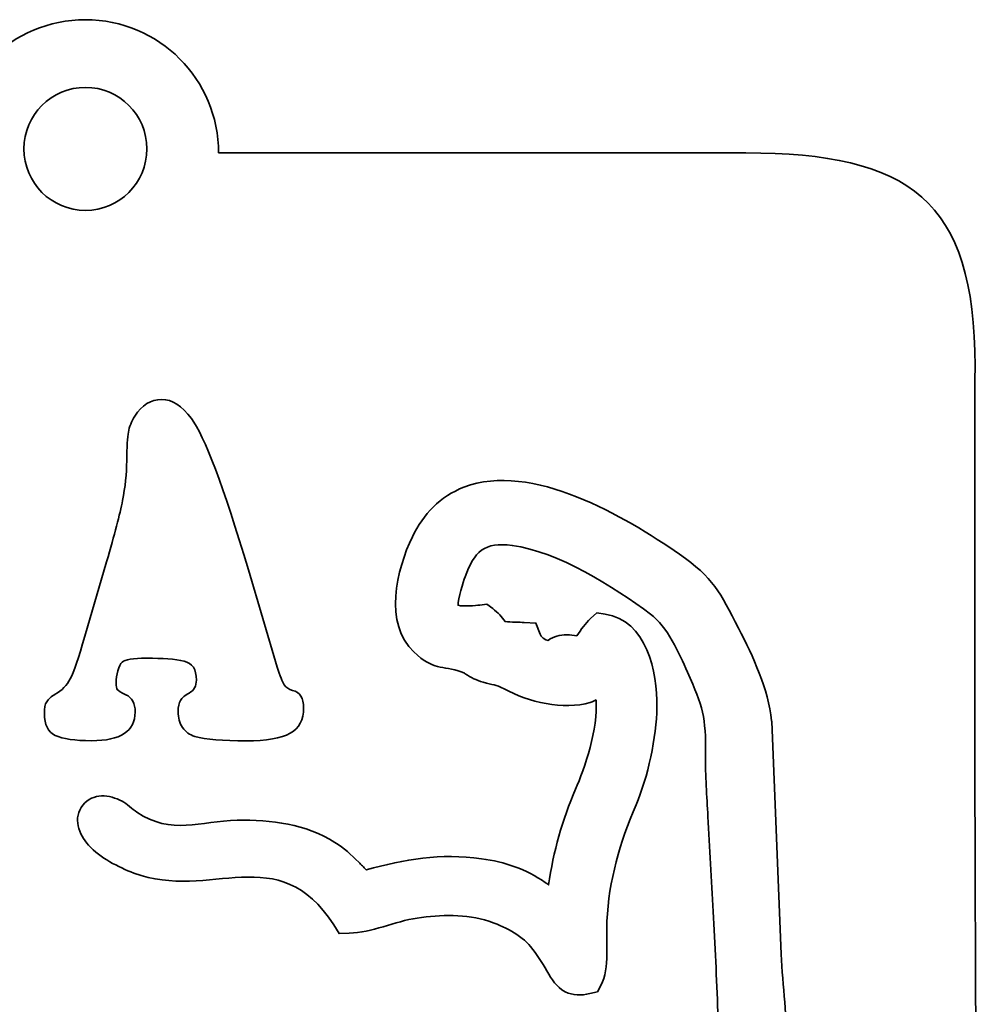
# Model space of a CAD drawing. Header units: millimetres. Extents: x -1459 to 125, y -3469 to 122.
# Tile 97 of 199: x -454 to -431, y -2700 to -2676. Entities that reach past the tile are written whole.
import ezdxf

# ---------------------------------------------------------------- set-up
doc = ezdxf.new("R2010")
doc.units = ezdxf.units.MM
doc.header["$MEASUREMENT"] = 0
doc.layers.add('Layer 1', color=7, linetype='Continuous')

msp = doc.modelspace()

# ---------------------------------------------------------------- linework, layer by layer
at = {"layer": 'Layer 1', "color": 250, "lineweight": 35}
for points, knots in [([(-449.5054, -2678.7626), (-449.5054, -2676.9678), (-450.9604, -2675.5127), (-452.7553, -2675.5127), (-454.5502, -2675.5127), (-456.0052, -2676.9678), (-456.0052, -2678.7627)], [0, 0, 0, 0, 0.5, 0.5, 0.5, 1, 1, 1, 1]), ([(-449.5054, -2678.7626), (-449.5054, -2676.9678), (-450.9604, -2675.5127), (-452.7553, -2675.5127), (-454.5502, -2675.5127), (-456.0052, -2676.9678), (-456.0052, -2678.7627)], [0, 0, 0, 0, 0.5, 0.5, 0.5, 1, 1, 1, 1]), ([(-452.7553, -2677.1627), (-451.9269, -2677.1627), (-451.2553, -2677.8343), (-451.2553, -2678.6627), (-451.2553, -2679.4911), (-451.9269, -2680.1627), (-452.7553, -2680.1627), (-453.5837, -2680.1627), (-454.2553, -2679.4911), (-454.2553, -2678.6627), (-454.2553, -2677.8343), (-453.5837, -2677.1627), (-452.7553, -2677.1627)], [0, 0, 0, 0, 0.25, 0.25, 0.25, 0.5, 0.5, 0.5, 0.75, 0.75, 0.75, 1, 1, 1, 1]), ([(-452.7553, -2677.1627), (-451.9269, -2677.1627), (-451.2553, -2677.8343), (-451.2553, -2678.6627), (-451.2553, -2679.4911), (-451.9269, -2680.1627), (-452.7553, -2680.1627), (-453.5837, -2680.1627), (-454.2553, -2679.4911), (-454.2553, -2678.6627), (-454.2553, -2677.8343), (-453.5837, -2677.1627), (-452.7553, -2677.1627)], [0, 0, 0, 0, 0.25, 0.25, 0.25, 0.5, 0.5, 0.5, 0.75, 0.75, 0.75, 1, 1, 1, 1]), ([(-431.0564, -2694.6984), (-431.0564, -2691.1182), (-431.0629, -2687.5416), (-431.0561, -2683.9614), (-431.0484, -2679.903), (-432.6653, -2678.7616), (-436.6496, -2678.7626)], [0, 0, 0, 0, 0.5, 0.5, 0.5, 1, 1, 1, 1]), ([(-431.0564, -2694.6984), (-431.0564, -2691.1182), (-431.0629, -2687.5416), (-431.0561, -2683.9614), (-431.0484, -2679.903), (-432.6653, -2678.7616), (-436.6496, -2678.7626)], [0, 0, 0, 0, 0.5, 0.5, 0.5, 1, 1, 1, 1]), ([(-452.2396, -2688.7317), (-452.0457, -2688.0672), (-451.9156, -2687.5689), (-451.8493, -2687.2385), (-451.7843, -2686.9084), (-451.7499, -2686.5861), (-451.7473, -2686.2678), (-451.7448, -2685.9316), (-451.732, -2685.6995), (-451.7078, -2685.5672), (-451.6835, -2685.4372), (-451.6313, -2685.3092), (-451.5497, -2685.1831), (-451.3775, -2684.9109), (-451.1581, -2684.7727), (-450.8916, -2684.7727), (-450.6404, -2684.7727), (-450.3993, -2684.9269), (-450.1698, -2685.2371), (-449.8509, -2685.6594), (-449.388, -2686.8884), (-448.7809, -2688.9258)], [0, 0, 0, 0, 0.1428571, 0.1428571, 0.1428571, 0.2857143, 0.2857143, 0.2857143, 0.4285714, 0.4285714, 0.4285714, 0.5714286, 0.5714286, 0.5714286, 0.7142857, 0.7142857, 0.7142857, 0.8571429, 0.8571429, 0.8571429, 1, 1, 1, 1]), ([(-452.2396, -2688.7317), (-452.0457, -2688.0672), (-451.9156, -2687.5689), (-451.8493, -2687.2385), (-451.7843, -2686.9084), (-451.7499, -2686.5861), (-451.7473, -2686.2678), (-451.7448, -2685.9316), (-451.732, -2685.6995), (-451.7078, -2685.5672), (-451.6835, -2685.4372), (-451.6313, -2685.3092), (-451.5497, -2685.1831), (-451.3775, -2684.9109), (-451.1581, -2684.7727), (-450.8916, -2684.7727), (-450.6404, -2684.7727), (-450.3993, -2684.9269), (-450.1698, -2685.2371), (-449.8509, -2685.6594), (-449.388, -2686.8884), (-448.7809, -2688.9258)], [0, 0, 0, 0, 0.1428571, 0.1428571, 0.1428571, 0.2857143, 0.2857143, 0.2857143, 0.4285714, 0.4285714, 0.4285714, 0.5714286, 0.5714286, 0.5714286, 0.7142857, 0.7142857, 0.7142857, 0.8571429, 0.8571429, 0.8571429, 1, 1, 1, 1]), ([(-440.4404, -2692.1642), (-441.0993, -2692.3549), (-441.95, -2692.1524), (-442.5407, -2691.8321), (-442.7494, -2691.7189), (-442.8179, -2691.7377), (-443.0546, -2691.6678), (-443.2275, -2691.6167), (-443.3443, -2691.5596), (-443.4928, -2691.4619), (-443.5184, -2691.4451), (-443.5365, -2691.4341), (-443.5654, -2691.424), (-444.0893, -2691.2399), (-444.2434, -2691.3997), (-444.7443, -2690.9316), (-445.478, -2690.2459), (-445.1669, -2688.9173), (-444.7809, -2688.1236), (-444.5119, -2687.5706), (-444.1022, -2687.1364), (-443.5221, -2686.9122), (-441.8751, -2686.2758), (-439.5896, -2687.6289), (-438.2671, -2688.5452), (-437.4332, -2689.123), (-437.2752, -2689.4768), (-436.8242, -2690.3518), (-436.4626, -2691.0532), (-436.1046, -2691.8196), (-436.0163, -2692.6128)], [0, 0, 0, 0, 0.1, 0.1, 0.1, 0.2, 0.2, 0.2, 0.3, 0.3, 0.3, 0.4, 0.4, 0.4, 0.5, 0.5, 0.5, 0.6, 0.6, 0.6, 0.7, 0.7, 0.7, 0.8, 0.8, 0.8, 0.9, 0.9, 0.9, 1, 1, 1, 1]), ([(-440.4404, -2692.1642), (-441.0993, -2692.3549), (-441.95, -2692.1524), (-442.5407, -2691.8321), (-442.7494, -2691.7189), (-442.8179, -2691.7377), (-443.0546, -2691.6678), (-443.2275, -2691.6167), (-443.3443, -2691.5596), (-443.4928, -2691.4619), (-443.5184, -2691.4451), (-443.5365, -2691.4341), (-443.5654, -2691.424), (-444.0893, -2691.2399), (-444.2434, -2691.3997), (-444.7443, -2690.9316), (-445.478, -2690.2459), (-445.1669, -2688.9173), (-444.7809, -2688.1236), (-444.5119, -2687.5706), (-444.1022, -2687.1364), (-443.5221, -2686.9122), (-441.8751, -2686.2758), (-439.5896, -2687.6289), (-438.2671, -2688.5452), (-437.4332, -2689.123), (-437.2752, -2689.4768), (-436.8242, -2690.3518), (-436.4626, -2691.0532), (-436.1046, -2691.8196), (-436.0163, -2692.6128)], [0, 0, 0, 0, 0.1, 0.1, 0.1, 0.2, 0.2, 0.2, 0.3, 0.3, 0.3, 0.4, 0.4, 0.4, 0.5, 0.5, 0.5, 0.6, 0.6, 0.6, 0.7, 0.7, 0.7, 0.8, 0.8, 0.8, 0.9, 0.9, 0.9, 1, 1, 1, 1]), ([(-447.8093, -2704.5815), (-448.89, -2705.9936), (-449.8942, -2704.5703), (-449.2188, -2703.6546), (-449.0226, -2703.3887), (-448.7849, -2703.1502), (-448.5703, -2702.8989), (-448.2747, -2702.5526), (-448.0075, -2702.1983), (-447.7265, -2701.842), (-447.5425, -2701.6087), (-447.3433, -2701.3673), (-447.0453, -2701.2829), (-446.7434, -2701.1972), (-446.4415, -2701.3027), (-446.1607, -2701.4101), (-445.7254, -2701.5769), (-445.3016, -2701.754), (-444.8604, -2701.9096), (-444.1978, -2702.1434), (-443.2362, -2702.5376), (-442.5335, -2702.5663), (-442.1038, -2702.5839), (-441.6694, -2702.4802), (-441.2583, -2702.3659), (-440.4555, -2702.1429), (-439.6523, -2701.8631), (-438.8582, -2701.6081), (-438.4626, -2701.481), (-438.1444, -2701.3808), (-437.7307, -2701.3101), (-437.4886, -2701.2687), (-437.4037, -2701.2398), (-437.3353, -2701.0118), (-437.3121, -2700.905), (-437.3156, -2700.705), (-437.3148, -2700.594), (-437.3127, -2700.2994), (-437.3207, -2700.0035), (-437.3303, -2699.7091), (-437.3567, -2698.8918), (-437.4003, -2698.0738), (-437.4447, -2697.2573), (-437.4865, -2696.4855), (-437.5316, -2695.7138), (-437.5722, -2694.9419), (-437.5978, -2694.4545), (-437.6348, -2693.9399), (-437.6292, -2693.4527), (-437.6183, -2692.4982), (-437.6919, -2692.2741), (-438.0708, -2691.4196), (-438.275, -2690.9589), (-438.5591, -2690.3156), (-438.9717, -2690.0076), (-439.8589, -2689.3451), (-441.2294, -2688.4812), (-442.3442, -2688.3326), (-443.025, -2688.2418), (-443.2761, -2688.4857), (-443.4936, -2689.1019), (-443.5338, -2689.2159), (-443.6746, -2689.6313), (-443.6641, -2689.7919), (-443.5394, -2689.8262), (-443.2301, -2689.7976), (-443.1361, -2689.787)], [0, 0, 0, 0, 0.0454545, 0.0454545, 0.0454545, 0.0909091, 0.0909091, 0.0909091, 0.1363636, 0.1363636, 0.1363636, 0.1818182, 0.1818182, 0.1818182, 0.2272727, 0.2272727, 0.2272727, 0.2727273, 0.2727273, 0.2727273, 0.3181818, 0.3181818, 0.3181818, 0.3636364, 0.3636364, 0.3636364, 0.4090909, 0.4090909, 0.4090909, 0.4545455, 0.4545455, 0.4545455, 0.5, 0.5, 0.5, 0.5454545, 0.5454545, 0.5454545, 0.5909091, 0.5909091, 0.5909091, 0.6363636, 0.6363636, 0.6363636, 0.6818182, 0.6818182, 0.6818182, 0.7272727, 0.7272727, 0.7272727, 0.7727273, 0.7727273, 0.7727273, 0.8181818, 0.8181818, 0.8181818, 0.8636364, 0.8636364, 0.8636364, 0.9090909, 0.9090909, 0.9090909, 0.9545455, 0.9545455, 0.9545455, 1, 1, 1, 1]), ([(-447.8093, -2704.5815), (-448.89, -2705.9936), (-449.8942, -2704.5703), (-449.2188, -2703.6546), (-449.0226, -2703.3887), (-448.7849, -2703.1502), (-448.5703, -2702.8989), (-448.2747, -2702.5526), (-448.0075, -2702.1983), (-447.7265, -2701.842), (-447.5425, -2701.6087), (-447.3433, -2701.3673), (-447.0453, -2701.2829), (-446.7434, -2701.1972), (-446.4415, -2701.3027), (-446.1607, -2701.4101), (-445.7254, -2701.5769), (-445.3016, -2701.754), (-444.8604, -2701.9096), (-444.1978, -2702.1434), (-443.2362, -2702.5376), (-442.5335, -2702.5663), (-442.1038, -2702.5839), (-441.6694, -2702.4802), (-441.2583, -2702.3659), (-440.4555, -2702.1429), (-439.6523, -2701.8631), (-438.8582, -2701.6081), (-438.4626, -2701.481), (-438.1444, -2701.3808), (-437.7307, -2701.3101), (-437.4886, -2701.2687), (-437.4037, -2701.2398), (-437.3353, -2701.0118), (-437.3121, -2700.905), (-437.3156, -2700.705), (-437.3148, -2700.594), (-437.3127, -2700.2994), (-437.3207, -2700.0035), (-437.3303, -2699.7091), (-437.3567, -2698.8918), (-437.4003, -2698.0738), (-437.4447, -2697.2573), (-437.4865, -2696.4855), (-437.5316, -2695.7138), (-437.5722, -2694.9419), (-437.5978, -2694.4545), (-437.6348, -2693.9399), (-437.6292, -2693.4527), (-437.6183, -2692.4982), (-437.6919, -2692.2741), (-438.0708, -2691.4196), (-438.275, -2690.9589), (-438.5591, -2690.3156), (-438.9717, -2690.0076), (-439.8589, -2689.3451), (-441.2294, -2688.4812), (-442.3442, -2688.3326), (-443.025, -2688.2418), (-443.2761, -2688.4857), (-443.4936, -2689.1019), (-443.5338, -2689.2159), (-443.6746, -2689.6313), (-443.6641, -2689.7919), (-443.5394, -2689.8262), (-443.2301, -2689.7976), (-443.1361, -2689.787)], [0, 0, 0, 0, 0.0454545, 0.0454545, 0.0454545, 0.0909091, 0.0909091, 0.0909091, 0.1363636, 0.1363636, 0.1363636, 0.1818182, 0.1818182, 0.1818182, 0.2272727, 0.2272727, 0.2272727, 0.2727273, 0.2727273, 0.2727273, 0.3181818, 0.3181818, 0.3181818, 0.3636364, 0.3636364, 0.3636364, 0.4090909, 0.4090909, 0.4090909, 0.4545455, 0.4545455, 0.4545455, 0.5, 0.5, 0.5, 0.5454545, 0.5454545, 0.5454545, 0.5909091, 0.5909091, 0.5909091, 0.6363636, 0.6363636, 0.6363636, 0.6818182, 0.6818182, 0.6818182, 0.7272727, 0.7272727, 0.7272727, 0.7727273, 0.7727273, 0.7727273, 0.8181818, 0.8181818, 0.8181818, 0.8636364, 0.8636364, 0.8636364, 0.9090909, 0.9090909, 0.9090909, 0.9545455, 0.9545455, 0.9545455, 1, 1, 1, 1]), ([(-443.1361, -2689.787), (-443.1361, -2689.787), (-442.961, -2689.767), (-442.961, -2689.767), (-442.961, -2689.767), (-442.8211, -2689.8743), (-442.8211, -2689.8743)], [0, 0, 0, 0, 0.5, 0.5, 0.5, 1, 1, 1, 1]), ([(-443.1361, -2689.787), (-443.1361, -2689.787), (-442.961, -2689.767), (-442.961, -2689.767), (-442.961, -2689.767), (-442.8211, -2689.8743), (-442.8211, -2689.8743)], [0, 0, 0, 0, 0.5, 0.5, 0.5, 1, 1, 1, 1]), ([(-442.8211, -2689.8743), (-442.6903, -2689.9747), (-442.5946, -2690.0675), (-442.52, -2690.1899), (-442.3674, -2690.2046), (-442.1703, -2690.2057), (-442.0519, -2690.2116)], [0, 0, 0, 0, 0.5, 0.5, 0.5, 1, 1, 1, 1]), ([(-442.8211, -2689.8743), (-442.6903, -2689.9747), (-442.5946, -2690.0675), (-442.52, -2690.1899), (-442.3674, -2690.2046), (-442.1703, -2690.2057), (-442.0519, -2690.2116)], [0, 0, 0, 0, 0.5, 0.5, 0.5, 1, 1, 1, 1]), ([(-440.4369, -2690.1182), (-440.4369, -2690.1182), (-440.2845, -2689.9779), (-440.2845, -2689.9779), (-440.2845, -2689.9779), (-440.0794, -2690.0074), (-440.0794, -2690.0074)], [0, 0, 0, 0, 0.5, 0.5, 0.5, 1, 1, 1, 1]), ([(-440.4369, -2690.1182), (-440.4369, -2690.1182), (-440.2845, -2689.9779), (-440.2845, -2689.9779), (-440.2845, -2689.9779), (-440.0794, -2690.0074), (-440.0794, -2690.0074)], [0, 0, 0, 0, 0.5, 0.5, 0.5, 1, 1, 1, 1]), ([(-440.0794, -2690.0074), (-439.0714, -2690.1521), (-438.7987, -2691.4211), (-438.8144, -2692.2725), (-438.8278, -2693.0045), (-439.036, -2693.9919), (-439.3246, -2694.6623), (-439.7158, -2695.5707), (-439.9895, -2696.5067), (-440.035, -2697.4983), (-440.0549, -2697.9321), (-439.9717, -2698.6765), (-440.175, -2699.0473)], [0, 0, 0, 0, 0.25, 0.25, 0.25, 0.5, 0.5, 0.5, 0.75, 0.75, 0.75, 1, 1, 1, 1]), ([(-440.0794, -2690.0074), (-439.0714, -2690.1521), (-438.7987, -2691.4211), (-438.8144, -2692.2725), (-438.8278, -2693.0045), (-439.036, -2693.9919), (-439.3246, -2694.6623), (-439.7158, -2695.5707), (-439.9895, -2696.5067), (-440.035, -2697.4983), (-440.0549, -2697.9321), (-439.9717, -2698.6765), (-440.175, -2699.0473)], [0, 0, 0, 0, 0.25, 0.25, 0.25, 0.5, 0.5, 0.5, 0.75, 0.75, 0.75, 1, 1, 1, 1]), ([(-442.0519, -2690.2116), (-442.0519, -2690.2116), (-441.7656, -2690.2258), (-441.7656, -2690.2258), (-441.7656, -2690.2258), (-441.665, -2690.4943), (-441.665, -2690.4943)], [0, 0, 0, 0, 0.5, 0.5, 0.5, 1, 1, 1, 1]), ([(-442.0519, -2690.2116), (-442.0519, -2690.2116), (-441.7656, -2690.2258), (-441.7656, -2690.2258), (-441.7656, -2690.2258), (-441.665, -2690.4943), (-441.665, -2690.4943)], [0, 0, 0, 0, 0.5, 0.5, 0.5, 1, 1, 1, 1]), ([(-441.665, -2690.4943), (-441.639, -2690.5638), (-441.5476, -2690.6413), (-441.4673, -2690.6489), (-441.3271, -2690.545), (-441.1935, -2690.5141), (-441.0058, -2690.5151), (-440.9273, -2690.5155), (-440.8466, -2690.5211), (-440.7702, -2690.5367), (-440.6656, -2690.3853), (-440.5581, -2690.2297), (-440.4369, -2690.1182)], [0, 0, 0, 0, 0.25, 0.25, 0.25, 0.5, 0.5, 0.5, 0.75, 0.75, 0.75, 1, 1, 1, 1]), ([(-441.665, -2690.4943), (-441.639, -2690.5638), (-441.5476, -2690.6413), (-441.4673, -2690.6489), (-441.3271, -2690.545), (-441.1935, -2690.5141), (-441.0058, -2690.5151), (-440.9273, -2690.5155), (-440.8466, -2690.5211), (-440.7702, -2690.5367), (-440.6656, -2690.3853), (-440.5581, -2690.2297), (-440.4369, -2690.1182)], [0, 0, 0, 0, 0.25, 0.25, 0.25, 0.5, 0.5, 0.5, 0.75, 0.75, 0.75, 1, 1, 1, 1]), ([(-448.0745, -2691.2997), (-448.0069, -2691.5178), (-447.9508, -2691.6619), (-447.9061, -2691.7299), (-447.8615, -2691.8001), (-447.7926, -2691.846), (-447.7008, -2691.8679), (-447.5209, -2691.912), (-447.4317, -2692.0543), (-447.4317, -2692.2963), (-447.4317, -2692.5826), (-447.5413, -2692.7866), (-447.7606, -2692.9127), (-447.9801, -2693.0368), (-448.3384, -2693.099), (-448.837, -2693.1009), (-449.3995, -2693.099), (-449.8165, -2693.063), (-450.0881, -2692.989), (-450.2131, -2692.9529), (-450.3113, -2692.8828), (-450.3853, -2692.7747), (-450.4593, -2692.6666), (-450.4951, -2692.5365), (-450.4951, -2692.3843), (-450.4951, -2692.2663), (-450.4759, -2692.1763), (-450.4376, -2692.1122), (-450.3993, -2692.048), (-450.328, -2691.9881), (-450.2221, -2691.9321), (-450.1061, -2691.8701), (-450.0474, -2691.7641), (-450.0474, -2691.6158), (-450.0474, -2691.3537), (-450.1481, -2691.1995), (-450.3496, -2691.1536), (-450.5664, -2691.1054), (-450.8712, -2691.0835), (-451.2652, -2691.0835), (-451.5969, -2691.0835), (-451.7945, -2691.1135), (-451.8596, -2691.1775), (-451.8991, -2691.2155), (-451.9335, -2691.2855), (-451.9642, -2691.3877), (-451.9935, -2691.4897), (-452.0088, -2691.5878), (-452.0088, -2691.6819), (-452.0088, -2691.7659), (-451.9986, -2691.822), (-451.9769, -2691.8479), (-451.9552, -2691.8741), (-451.8863, -2691.9161), (-451.769, -2691.9741), (-451.6172, -2692.0442), (-451.5421, -2692.1842), (-451.5421, -2692.3965), (-451.5421, -2692.8609), (-451.8965, -2693.095), (-452.6069, -2693.095), (-453.0099, -2693.095), (-453.3058, -2693.0509), (-453.4958, -2692.9647), (-453.6705, -2692.8828), (-453.7573, -2692.7026), (-453.7573, -2692.4264), (-453.7573, -2692.3044), (-453.7381, -2692.2103), (-453.6998, -2692.1443), (-453.6603, -2692.0782), (-453.5915, -2692.0162), (-453.4919, -2691.9622), (-453.33, -2691.8721), (-453.2076, -2691.7461), (-453.1234, -2691.5838), (-453.0405, -2691.4217), (-452.9219, -2691.0754), (-452.7676, -2690.543)], [0, 0, 0, 0, 0.0384615, 0.0384615, 0.0384615, 0.0769231, 0.0769231, 0.0769231, 0.1153846, 0.1153846, 0.1153846, 0.1538462, 0.1538462, 0.1538462, 0.1923077, 0.1923077, 0.1923077, 0.2307692, 0.2307692, 0.2307692, 0.2692308, 0.2692308, 0.2692308, 0.3076923, 0.3076923, 0.3076923, 0.3461538, 0.3461538, 0.3461538, 0.3846154, 0.3846154, 0.3846154, 0.4230769, 0.4230769, 0.4230769, 0.4615385, 0.4615385, 0.4615385, 0.5, 0.5, 0.5, 0.5384615, 0.5384615, 0.5384615, 0.5769231, 0.5769231, 0.5769231, 0.6153846, 0.6153846, 0.6153846, 0.6538462, 0.6538462, 0.6538462, 0.6923077, 0.6923077, 0.6923077, 0.7307692, 0.7307692, 0.7307692, 0.7692308, 0.7692308, 0.7692308, 0.8076923, 0.8076923, 0.8076923, 0.8461538, 0.8461538, 0.8461538, 0.8846154, 0.8846154, 0.8846154, 0.9230769, 0.9230769, 0.9230769, 0.9615385, 0.9615385, 0.9615385, 1, 1, 1, 1]), ([(-448.0745, -2691.2997), (-448.0069, -2691.5178), (-447.9508, -2691.6619), (-447.9061, -2691.7299), (-447.8615, -2691.8001), (-447.7926, -2691.846), (-447.7008, -2691.8679), (-447.5209, -2691.912), (-447.4317, -2692.0543), (-447.4317, -2692.2963), (-447.4317, -2692.5826), (-447.5413, -2692.7866), (-447.7606, -2692.9127), (-447.9801, -2693.0368), (-448.3384, -2693.099), (-448.837, -2693.1009), (-449.3995, -2693.099), (-449.8165, -2693.063), (-450.0881, -2692.989), (-450.2131, -2692.9529), (-450.3113, -2692.8828), (-450.3853, -2692.7747), (-450.4593, -2692.6666), (-450.4951, -2692.5365), (-450.4951, -2692.3843), (-450.4951, -2692.2663), (-450.4759, -2692.1763), (-450.4376, -2692.1122), (-450.3993, -2692.048), (-450.328, -2691.9881), (-450.2221, -2691.9321), (-450.1061, -2691.8701), (-450.0474, -2691.7641), (-450.0474, -2691.6158), (-450.0474, -2691.3537), (-450.1481, -2691.1995), (-450.3496, -2691.1536), (-450.5664, -2691.1054), (-450.8712, -2691.0835), (-451.2652, -2691.0835), (-451.5969, -2691.0835), (-451.7945, -2691.1135), (-451.8596, -2691.1775), (-451.8991, -2691.2155), (-451.9335, -2691.2855), (-451.9642, -2691.3877), (-451.9935, -2691.4897), (-452.0088, -2691.5878), (-452.0088, -2691.6819), (-452.0088, -2691.7659), (-451.9986, -2691.822), (-451.9769, -2691.8479), (-451.9552, -2691.8741), (-451.8863, -2691.9161), (-451.769, -2691.9741), (-451.6172, -2692.0442), (-451.5421, -2692.1842), (-451.5421, -2692.3965), (-451.5421, -2692.8609), (-451.8965, -2693.095), (-452.6069, -2693.095), (-453.0099, -2693.095), (-453.3058, -2693.0509), (-453.4958, -2692.9647), (-453.6705, -2692.8828), (-453.7573, -2692.7026), (-453.7573, -2692.4264), (-453.7573, -2692.3044), (-453.7381, -2692.2103), (-453.6998, -2692.1443), (-453.6603, -2692.0782), (-453.5915, -2692.0162), (-453.4919, -2691.9622), (-453.33, -2691.8721), (-453.2076, -2691.7461), (-453.1234, -2691.5838), (-453.0405, -2691.4217), (-452.9219, -2691.0754), (-452.7676, -2690.543)], [0, 0, 0, 0, 0.0384615, 0.0384615, 0.0384615, 0.0769231, 0.0769231, 0.0769231, 0.1153846, 0.1153846, 0.1153846, 0.1538462, 0.1538462, 0.1538462, 0.1923077, 0.1923077, 0.1923077, 0.2307692, 0.2307692, 0.2307692, 0.2692308, 0.2692308, 0.2692308, 0.3076923, 0.3076923, 0.3076923, 0.3461538, 0.3461538, 0.3461538, 0.3846154, 0.3846154, 0.3846154, 0.4230769, 0.4230769, 0.4230769, 0.4615385, 0.4615385, 0.4615385, 0.5, 0.5, 0.5, 0.5384615, 0.5384615, 0.5384615, 0.5769231, 0.5769231, 0.5769231, 0.6153846, 0.6153846, 0.6153846, 0.6538462, 0.6538462, 0.6538462, 0.6923077, 0.6923077, 0.6923077, 0.7307692, 0.7307692, 0.7307692, 0.7692308, 0.7692308, 0.7692308, 0.8076923, 0.8076923, 0.8076923, 0.8461538, 0.8461538, 0.8461538, 0.8846154, 0.8846154, 0.8846154, 0.9230769, 0.9230769, 0.9230769, 0.9615385, 0.9615385, 0.9615385, 1, 1, 1, 1]), ([(-446.6999, -2697.5865), (-448.0357, -2695.4776), (-449.7272, -2697.0196), (-451.5708, -2696.3224), (-451.9589, -2696.1756), (-452.3948, -2695.9559), (-452.6772, -2695.6437), (-452.9172, -2695.3783), (-453.0692, -2694.9794), (-452.8165, -2694.6646), (-452.574, -2694.3626), (-452.1669, -2694.4054), (-451.8608, -2694.5705), (-451.7481, -2694.6313), (-451.6098, -2694.7639), (-451.5038, -2694.8389), (-450.6471, -2695.4056), (-449.966, -2695.0523), (-449.05, -2695.0345), (-448.2323, -2695.0187), (-447.3712, -2695.1227), (-446.6694, -2695.5745), (-446.4528, -2695.714), (-446.2684, -2695.8759), (-446.0874, -2696.058), (-446.0298, -2696.1158), (-445.9692, -2696.1817), (-445.9064, -2696.2438), (-444.9612, -2695.9855), (-444.1054, -2695.8303), (-443.0927, -2695.9731), (-442.5274, -2696.0527), (-442.0114, -2696.2235), (-441.5405, -2696.5503), (-441.512, -2696.5701), (-441.484, -2696.5903), (-441.4563, -2696.6109), (-441.3423, -2695.8089), (-441.1211, -2695.0165), (-440.7994, -2694.2787), (-440.5815, -2693.7792), (-440.2404, -2692.7977), (-440.3006, -2692.0987)], [0, 0, 0, 0, 0.0714286, 0.0714286, 0.0714286, 0.1428571, 0.1428571, 0.1428571, 0.2142857, 0.2142857, 0.2142857, 0.2857143, 0.2857143, 0.2857143, 0.3571429, 0.3571429, 0.3571429, 0.4285714, 0.4285714, 0.4285714, 0.5, 0.5, 0.5, 0.5714286, 0.5714286, 0.5714286, 0.6428571, 0.6428571, 0.6428571, 0.7142857, 0.7142857, 0.7142857, 0.7857143, 0.7857143, 0.7857143, 0.8571429, 0.8571429, 0.8571429, 0.9285714, 0.9285714, 0.9285714, 1, 1, 1, 1]), ([(-446.6999, -2697.5865), (-448.0357, -2695.4776), (-449.7272, -2697.0196), (-451.5708, -2696.3224), (-451.9589, -2696.1756), (-452.3948, -2695.9559), (-452.6772, -2695.6437), (-452.9172, -2695.3783), (-453.0692, -2694.9794), (-452.8165, -2694.6646), (-452.574, -2694.3626), (-452.1669, -2694.4054), (-451.8608, -2694.5705), (-451.7481, -2694.6313), (-451.6098, -2694.7639), (-451.5038, -2694.8389), (-450.6471, -2695.4056), (-449.966, -2695.0523), (-449.05, -2695.0345), (-448.2323, -2695.0187), (-447.3712, -2695.1227), (-446.6694, -2695.5745), (-446.4528, -2695.714), (-446.2684, -2695.8759), (-446.0874, -2696.058), (-446.0298, -2696.1158), (-445.9692, -2696.1817), (-445.9064, -2696.2438), (-444.9612, -2695.9855), (-444.1054, -2695.8303), (-443.0927, -2695.9731), (-442.5274, -2696.0527), (-442.0114, -2696.2235), (-441.5405, -2696.5503), (-441.512, -2696.5701), (-441.484, -2696.5903), (-441.4563, -2696.6109), (-441.3423, -2695.8089), (-441.1211, -2695.0165), (-440.7994, -2694.2787), (-440.5815, -2693.7792), (-440.2404, -2692.7977), (-440.3006, -2692.0987)], [0, 0, 0, 0, 0.0714286, 0.0714286, 0.0714286, 0.1428571, 0.1428571, 0.1428571, 0.2142857, 0.2142857, 0.2142857, 0.2857143, 0.2857143, 0.2857143, 0.3571429, 0.3571429, 0.3571429, 0.4285714, 0.4285714, 0.4285714, 0.5, 0.5, 0.5, 0.5714286, 0.5714286, 0.5714286, 0.6428571, 0.6428571, 0.6428571, 0.7142857, 0.7142857, 0.7142857, 0.7857143, 0.7857143, 0.7857143, 0.8571429, 0.8571429, 0.8571429, 0.9285714, 0.9285714, 0.9285714, 1, 1, 1, 1]), ([(-440.3006, -2692.0987), (-440.3006, -2692.0987), (-440.3914, -2692.1501), (-440.3914, -2692.1501), (-440.3914, -2692.1501), (-440.4404, -2692.1642), (-440.4404, -2692.1642)], [0, 0, 0, 0, 0.5, 0.5, 0.5, 1, 1, 1, 1]), ([(-440.3006, -2692.0987), (-440.3006, -2692.0987), (-440.3914, -2692.1501), (-440.3914, -2692.1501), (-440.3914, -2692.1501), (-440.4404, -2692.1642), (-440.4404, -2692.1642)], [0, 0, 0, 0, 0.5, 0.5, 0.5, 1, 1, 1, 1]), ([(-436.0163, -2692.6128), (-436.0163, -2692.6128), (-436.0146, -2692.628), (-436.0146, -2692.628), (-436.0146, -2692.628), (-435.7824, -2698.2994), (-435.7824, -2698.2994)], [0, 0, 0, 0, 0.5, 0.5, 0.5, 1, 1, 1, 1]), ([(-436.0163, -2692.6128), (-436.0163, -2692.6128), (-436.0146, -2692.628), (-436.0146, -2692.628), (-436.0146, -2692.628), (-435.7824, -2698.2994), (-435.7824, -2698.2994)], [0, 0, 0, 0, 0.5, 0.5, 0.5, 1, 1, 1, 1]), ([(-474.99, -2715.7751), (-474.99, -2718.0145), (-475.4406, -2722.3414), (-471.1211, -2722.6988), (-469.587, -2722.8257), (-462.3906, -2722.7183), (-460.2449, -2722.7183), (-453.0867, -2722.7183), (-445.9286, -2722.7183), (-438.7706, -2722.7183), (-436.1668, -2722.7183), (-432.1181, -2723.3841), (-431.1697, -2719.5352), (-430.9266, -2718.5488), (-431.0564, -2697.8724), (-431.0564, -2694.6984)], [0, 0, 0, 0, 0.2, 0.2, 0.2, 0.4, 0.4, 0.4, 0.6, 0.6, 0.6, 0.8, 0.8, 0.8, 1, 1, 1, 1]), ([(-474.99, -2715.7751), (-474.99, -2718.0145), (-475.4406, -2722.3414), (-471.1211, -2722.6988), (-469.587, -2722.8257), (-462.3906, -2722.7183), (-460.2449, -2722.7183), (-453.0867, -2722.7183), (-445.9286, -2722.7183), (-438.7706, -2722.7183), (-436.1668, -2722.7183), (-432.1181, -2723.3841), (-431.1697, -2719.5352), (-430.9266, -2718.5488), (-431.0564, -2697.8724), (-431.0564, -2694.6984)], [0, 0, 0, 0, 0.2, 0.2, 0.2, 0.4, 0.4, 0.4, 0.6, 0.6, 0.6, 0.8, 0.8, 0.8, 1, 1, 1, 1]), ([(-440.4526, -2699.261), (-440.6577, -2699.3119), (-440.8642, -2699.3143), (-441.056, -2699.2145), (-441.2704, -2699.103), (-441.3823, -2698.9103), (-441.4979, -2698.7093), (-441.6202, -2698.4964), (-441.739, -2698.3063), (-441.8954, -2698.1152), (-442.1257, -2697.8338), (-442.5749, -2697.6023), (-442.9159, -2697.4949), (-443.463, -2697.3225), (-444.0979, -2697.3337), (-444.6613, -2697.4197), (-445.2004, -2697.5021), (-445.7825, -2697.7737), (-446.3187, -2697.7891)], [0, 0, 0, 0, 0.1666667, 0.1666667, 0.1666667, 0.3333333, 0.3333333, 0.3333333, 0.5, 0.5, 0.5, 0.6666667, 0.6666667, 0.6666667, 0.8333333, 0.8333333, 0.8333333, 1, 1, 1, 1]), ([(-440.4526, -2699.261), (-440.6577, -2699.3119), (-440.8642, -2699.3143), (-441.056, -2699.2145), (-441.2704, -2699.103), (-441.3823, -2698.9103), (-441.4979, -2698.7093), (-441.6202, -2698.4964), (-441.739, -2698.3063), (-441.8954, -2698.1152), (-442.1257, -2697.8338), (-442.5749, -2697.6023), (-442.9159, -2697.4949), (-443.463, -2697.3225), (-444.0979, -2697.3337), (-444.6613, -2697.4197), (-445.2004, -2697.5021), (-445.7825, -2697.7737), (-446.3187, -2697.7891)], [0, 0, 0, 0, 0.1666667, 0.1666667, 0.1666667, 0.3333333, 0.3333333, 0.3333333, 0.5, 0.5, 0.5, 0.6666667, 0.6666667, 0.6666667, 0.8333333, 0.8333333, 0.8333333, 1, 1, 1, 1]), ([(-446.3187, -2697.7891), (-446.3187, -2697.7891), (-446.567, -2697.7962), (-446.567, -2697.7962), (-446.567, -2697.7962), (-446.6999, -2697.5865), (-446.6999, -2697.5865)], [0, 0, 0, 0, 0.5, 0.5, 0.5, 1, 1, 1, 1]), ([(-446.3187, -2697.7891), (-446.3187, -2697.7891), (-446.567, -2697.7962), (-446.567, -2697.7962), (-446.567, -2697.7962), (-446.6999, -2697.5865), (-446.6999, -2697.5865)], [0, 0, 0, 0, 0.5, 0.5, 0.5, 1, 1, 1, 1]), ([(-435.7824, -2698.2994), (-435.7663, -2698.6902), (-435.7268, -2699.0811), (-435.6982, -2699.4713), (-435.59, -2700.9482), (-435.6349, -2702.6374), (-437.4526, -2702.9365), (-438.1951, -2703.0587), (-438.9525, -2703.3759), (-439.674, -2703.596), (-440.469, -2703.8386), (-441.2626, -2704.0643), (-442.0838, -2704.2015), (-443.1906, -2704.3866), (-445.3006, -2703.5741), (-446.5262, -2703.0796)], [0, 0, 0, 0, 0.2, 0.2, 0.2, 0.4, 0.4, 0.4, 0.6, 0.6, 0.6, 0.8, 0.8, 0.8, 1, 1, 1, 1]), ([(-435.7824, -2698.2994), (-435.7663, -2698.6902), (-435.7268, -2699.0811), (-435.6982, -2699.4713), (-435.59, -2700.9482), (-435.6349, -2702.6374), (-437.4526, -2702.9365), (-438.1951, -2703.0587), (-438.9525, -2703.3759), (-439.674, -2703.596), (-440.469, -2703.8386), (-441.2626, -2704.0643), (-442.0838, -2704.2015), (-443.1906, -2704.3866), (-445.3006, -2703.5741), (-446.5262, -2703.0796)], [0, 0, 0, 0, 0.2, 0.2, 0.2, 0.4, 0.4, 0.4, 0.6, 0.6, 0.6, 0.8, 0.8, 0.8, 1, 1, 1, 1]), ([(-440.175, -2699.0473), (-440.175, -2699.0473), (-440.2669, -2699.2151), (-440.2669, -2699.2151), (-440.2669, -2699.2151), (-440.4526, -2699.261), (-440.4526, -2699.261)], [0, 0, 0, 0, 0.5, 0.5, 0.5, 1, 1, 1, 1]), ([(-440.175, -2699.0473), (-440.175, -2699.0473), (-440.2669, -2699.2151), (-440.2669, -2699.2151), (-440.2669, -2699.2151), (-440.4526, -2699.261), (-440.4526, -2699.261)], [0, 0, 0, 0, 0.5, 0.5, 0.5, 1, 1, 1, 1])]:
    msp.add_open_spline(points, degree=3, knots=knots, dxfattribs=at)
for points in [[(-436.6496, -2678.7626), (-436.6496, -2678.7626), (-449.5054, -2678.7626), (-449.5054, -2678.7626)], [(-436.6496, -2678.7626), (-436.6496, -2678.7626), (-449.5054, -2678.7626), (-449.5054, -2678.7626)], [(-452.7676, -2690.543), (-452.7676, -2690.543), (-452.2396, -2688.7317), (-452.2396, -2688.7317)], [(-452.7676, -2690.543), (-452.7676, -2690.543), (-452.2396, -2688.7317), (-452.2396, -2688.7317)], [(-448.7809, -2688.9258), (-448.7809, -2688.9258), (-448.0745, -2691.2997), (-448.0745, -2691.2997)], [(-448.7809, -2688.9258), (-448.7809, -2688.9258), (-448.0745, -2691.2997), (-448.0745, -2691.2997)]]:
    msp.add_open_spline(points, degree=3, dxfattribs=at)

doc.saveas('drawing.dxf')
